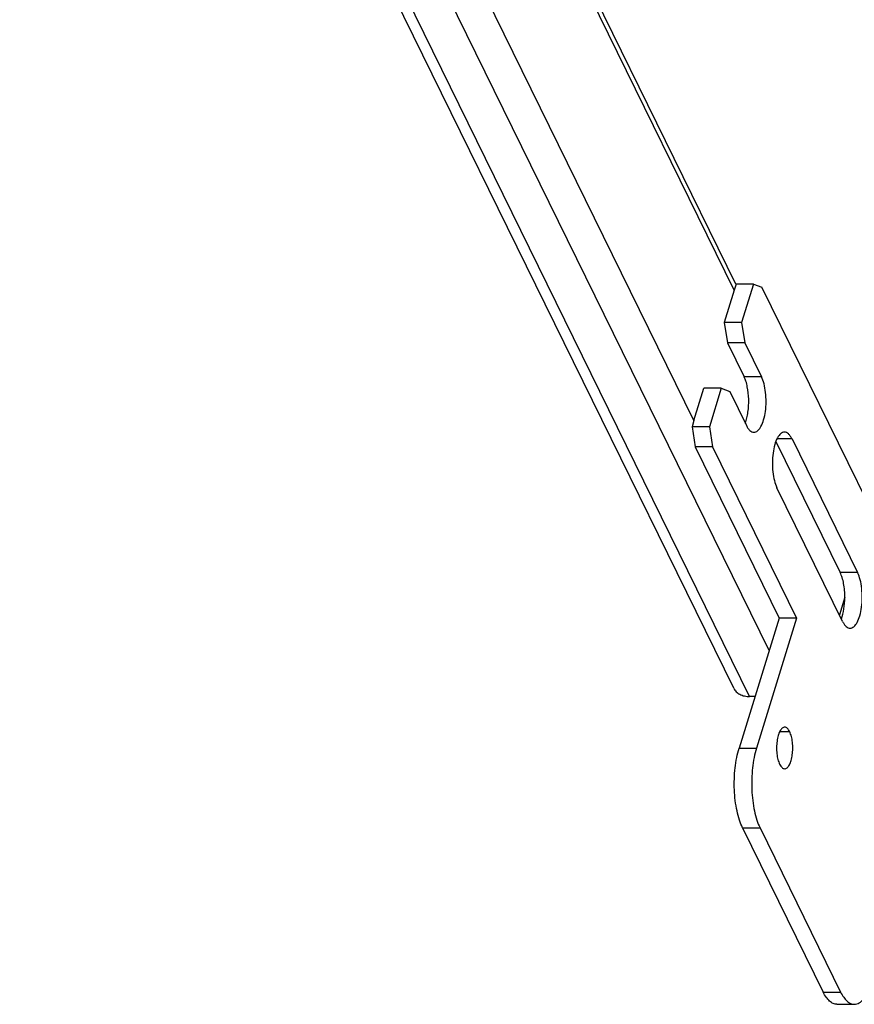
# Model space of a CAD drawing. Header units: millimetres. Extents: x 0 to 2100, y 0 to 2970.
# Tile 10 of 20: x 1482 to 1703, y 776 to 1037. Entities that reach past the tile are written whole.
import ezdxf

# ---------------------------------------------------------------- set-up
doc = ezdxf.new("R2010")
doc.units = ezdxf.units.MM
doc.header["$LTSCALE"] = 193.6
doc.layers.get('0').update_dxf_attribs({"linetype": 'CONTINUOUS'})

msp = doc.modelspace()

# ---------------------------------------------------------------- linework, layer by layer
at = {"color": 9, "linetype": 'CONTINUOUS'}
for p, q in [((1660.42, 931.03), (1500.43, 1257.07)), ((1675.17, 857.92), (1481.78, 1252.02)), ((1680.37, 870.08), (1492.94, 1252.02)), ((1671.1, 965.59), (1576.67, 1158.02)), ((1678.31, 942.65), (1673.71, 942.65)), ((1686.4, 926.18), (1682.41, 926.18)), ((1703.79, 890.75), (1699.18, 890.75)), ((1685.79, 848.59), (1683.13, 848.59)), ((1672.37, 844.21), (1676.98, 844.21)), ((1673.31, 823.14), (1677.92, 823.14)), ((1694.67, 779.62), (1699.27, 779.62))]:
    msp.add_line(p, q, dxfattribs=at)
at = {"color": 7, "linetype": 'CONTINUOUS'}
for p, q in [((1671.56, 967.18), (1577.91, 1158.02)), ((1670.95, 860.13), (1561.76, 1082.64)), ((1671.1, 965.59), (1668.46, 957.04)), ((1671.6, 967.2), (1671.1, 965.59)), ((1671.58, 967.14), (1671.56, 967.18)), ((1676.21, 967.2), (1671.6, 967.2)), ((1676.21, 967.2), (1673.06, 957.04)), ((1676.21, 967.2), (1678.43, 966.35)), ((1726.63, 868.14), (1678.43, 966.35)), ((1673.06, 957.04), (1668.46, 957.04)), ((1668.46, 957.04), (1669.29, 951.67)), ((1673.06, 957.04), (1673.89, 951.67)), ((1669.29, 951.67), (1673.71, 942.65)), ((1673.89, 951.67), (1669.29, 951.67)), ((1673.89, 951.67), (1678.31, 942.65)), ((1660.42, 931.03), (1663.07, 939.59)), ((1667.67, 939.59), (1663.07, 939.59)), ((1667.67, 939.59), (1664.53, 929.42)), ((1667.67, 939.59), (1669.9, 938.74)), ((1669.9, 938.74), (1674.32, 929.73)), ((1660.42, 931.03), (1659.93, 929.42)), ((1659.93, 929.42), (1660.75, 924.05)), ((1664.53, 929.42), (1659.93, 929.42)), ((1664.53, 929.42), (1665.36, 924.05)), ((1686.4, 926.18), (1703.79, 890.75)), ((1660.75, 924.05), (1683.02, 878.68)), ((1665.36, 924.05), (1660.75, 924.05)), ((1665.36, 924.05), (1687.63, 878.68)), ((1682.12, 925.52), (1699.18, 890.75)), ((1699.79, 877.82), (1682.4, 913.26)), ((1700.4, 884.23), (1698.95, 879.54)), ((1683.02, 878.68), (1672.37, 844.21)), ((1687.63, 878.68), (1676.98, 844.21)), ((1687.63, 878.68), (1683.02, 878.68)), ((1676.61, 857.92), (1675.17, 857.92)), ((1673.31, 823.14), (1694.67, 779.62)), ((1677.92, 823.14), (1699.27, 779.62)), ((1698.3, 776.37), (1702.9, 776.37))]:
    msp.add_line(p, q, dxfattribs=at)
for points, knots in [([(1674, 930.39), (1674.17, 930.83), (1674.46, 931.79), (1674.86, 933.88), (1675.01, 936.66), (1674.73, 939.41), (1674.24, 941.39), (1673.9, 942.26), (1673.71, 942.65)], [0, 0, 0, 0, 0.112935, 0.238709, 0.510778, 0.777042, 0.895948, 1, 1, 1, 1]), ([(1676.32, 927.94), (1676.49, 927.94), (1676.84, 928.02), (1677.34, 928.33), (1677.79, 928.83), (1678.39, 929.78), (1678.98, 931.34), (1679.41, 933.54), (1679.58, 935.98), (1679.46, 938.43), (1679.07, 940.69), (1678.61, 942.06), (1678.31, 942.65)], [0, 0, 0, 0, 0.031393, 0.066536, 0.107892, 0.156539, 0.275362, 0.417885, 0.573838, 0.730884, 0.876531, 1, 1, 1, 1]), ([(1674.32, 929.73), (1674.45, 929.46), (1674.72, 928.99), (1675.21, 928.41), (1675.74, 928.03), (1676.13, 927.94), (1676.32, 927.94)], [0, 0, 0, 0, 0.315947, 0.582084, 0.804557, 1, 1, 1, 1]), ([(1684.4, 927.97), (1684.23, 927.97), (1683.87, 927.89), (1683.38, 927.58), (1682.92, 927.08), (1682.33, 926.13), (1681.74, 924.56), (1681.31, 922.37), (1681.14, 919.93), (1681.26, 917.48), (1681.65, 915.22), (1682.11, 913.85), (1682.4, 913.26)], [0, 0, 0, 0, 0.031393, 0.066536, 0.107892, 0.156539, 0.275362, 0.417885, 0.573838, 0.730884, 0.876531, 1, 1, 1, 1]), ([(1686.4, 926.18), (1686.27, 926.45), (1686, 926.92), (1685.51, 927.5), (1684.98, 927.88), (1684.58, 927.97), (1684.4, 927.97)], [0, 0, 0, 0, 0.315947, 0.582084, 0.804557, 1, 1, 1, 1]), ([(1700.4, 884.23), (1700.4, 885.44), (1700.26, 887.2), (1699.75, 889.37), (1699.39, 890.33), (1699.18, 890.75)], [0, 0, 0, 0, 0.544219, 0.788055, 1, 1, 1, 1]), ([(1701.79, 876.04), (1701.96, 876.04), (1702.31, 876.11), (1702.81, 876.43), (1703.27, 876.92), (1703.86, 877.87), (1704.45, 879.44), (1704.88, 881.64), (1705.05, 884.07), (1704.93, 886.53), (1704.54, 888.78), (1704.08, 890.16), (1703.79, 890.75)], [0, 0, 0, 0, 0.031393, 0.066536, 0.107892, 0.156539, 0.275362, 0.417885, 0.573838, 0.730884, 0.876531, 1, 1, 1, 1]), ([(1699.47, 878.48), (1699.79, 879.33), (1700.25, 881.24), (1700.39, 883.19), (1700.4, 884.23)], [0, 0, 0, 0, 0.466668, 1, 1, 1, 1]), ([(1699.79, 877.82), (1699.92, 877.56), (1700.19, 877.08), (1700.68, 876.5), (1701.21, 876.13), (1701.61, 876.04), (1701.79, 876.04)], [0, 0, 0, 0, 0.315947, 0.582084, 0.804557, 1, 1, 1, 1]), ([(1670.95, 860.13), (1671.12, 859.79), (1671.58, 859.15), (1672.58, 858.44), (1673.81, 858.01), (1674.71, 857.92), (1675.17, 857.92)], [0, 0, 0, 0, 0.226855, 0.465046, 0.722054, 1, 1, 1, 1]), ([(1684.46, 849.79), (1684.34, 849.79), (1684.1, 849.74), (1683.78, 849.52), (1683.47, 849.19), (1683.07, 848.56), (1682.68, 847.52), (1682.39, 846.05), (1682.28, 844.43), (1682.36, 842.79), (1682.62, 841.29), (1682.93, 840.37), (1683.12, 839.98)], [0, 0, 0, 0, 0.031393, 0.066536, 0.107892, 0.156539, 0.275362, 0.417885, 0.573838, 0.730884, 0.876531, 1, 1, 1, 1]), ([(1685.79, 848.59), (1685.7, 848.77), (1685.52, 849.09), (1685.2, 849.48), (1684.84, 849.73), (1684.58, 849.79), (1684.46, 849.79)], [0, 0, 0, 0, 0.315948, 0.582084, 0.804557, 1, 1, 1, 1]), ([(1684.46, 838.79), (1684.57, 838.79), (1684.81, 838.84), (1685.14, 839.05), (1685.44, 839.38), (1685.84, 840.01), (1686.23, 841.06), (1686.52, 842.52), (1686.63, 844.14), (1686.55, 845.78), (1686.29, 847.28), (1685.98, 848.2), (1685.79, 848.59)], [0, 0, 0, 0, 0.031393, 0.066536, 0.107892, 0.156539, 0.275362, 0.417885, 0.573838, 0.730884, 0.876531, 1, 1, 1, 1]), ([(1673.31, 823.14), (1672.99, 823.8), (1672.42, 825.26), (1671.54, 828.6), (1671, 833.24), (1671.14, 838), (1671.7, 841.67), (1672.12, 843.4), (1672.37, 844.21)], [0, 0, 0, 0, 0.10264, 0.219244, 0.480734, 0.752497, 0.881344, 1, 1, 1, 1]), ([(1676.98, 844.21), (1676.72, 843.4), (1676.3, 841.67), (1675.75, 838), (1675.61, 833.24), (1676.15, 828.6), (1677.02, 825.26), (1677.6, 823.8), (1677.92, 823.14)], [0, 0, 0, 0, 0.118656, 0.247503, 0.519266, 0.780756, 0.89736, 1, 1, 1, 1]), ([(1683.12, 839.98), (1683.21, 839.8), (1683.39, 839.48), (1683.72, 839.1), (1684.07, 838.85), (1684.33, 838.79), (1684.46, 838.79)], [0, 0, 0, 0, 0.315948, 0.582084, 0.804557, 1, 1, 1, 1]), ([(1702.9, 776.37), (1703.12, 776.37), (1703.58, 776.44), (1704.24, 776.74), (1704.88, 777.22), (1705.74, 778.16), (1706.68, 779.77), (1707.23, 781.23), (1707.48, 782.05)], [0, 0, 0, 0, 0.085908, 0.17754, 0.27941, 0.394403, 0.668127, 1, 1, 1, 1]), ([(1698.3, 776.37), (1697.97, 776.37), (1697.25, 776.54), (1696.28, 777.22), (1695.4, 778.28), (1694.9, 779.14), (1694.67, 779.62)], [0, 0, 0, 0, 0.195443, 0.417916, 0.684053, 1, 1, 1, 1]), ([(1699.27, 779.62), (1699.51, 779.14), (1700, 778.28), (1700.89, 777.22), (1701.86, 776.54), (1702.57, 776.37), (1702.9, 776.37)], [0, 0, 0, 0, 0.315947, 0.582084, 0.804557, 1, 1, 1, 1])]:
    msp.add_open_spline(points, degree=3, knots=knots, dxfattribs=at)

doc.saveas('drawing.dxf')
